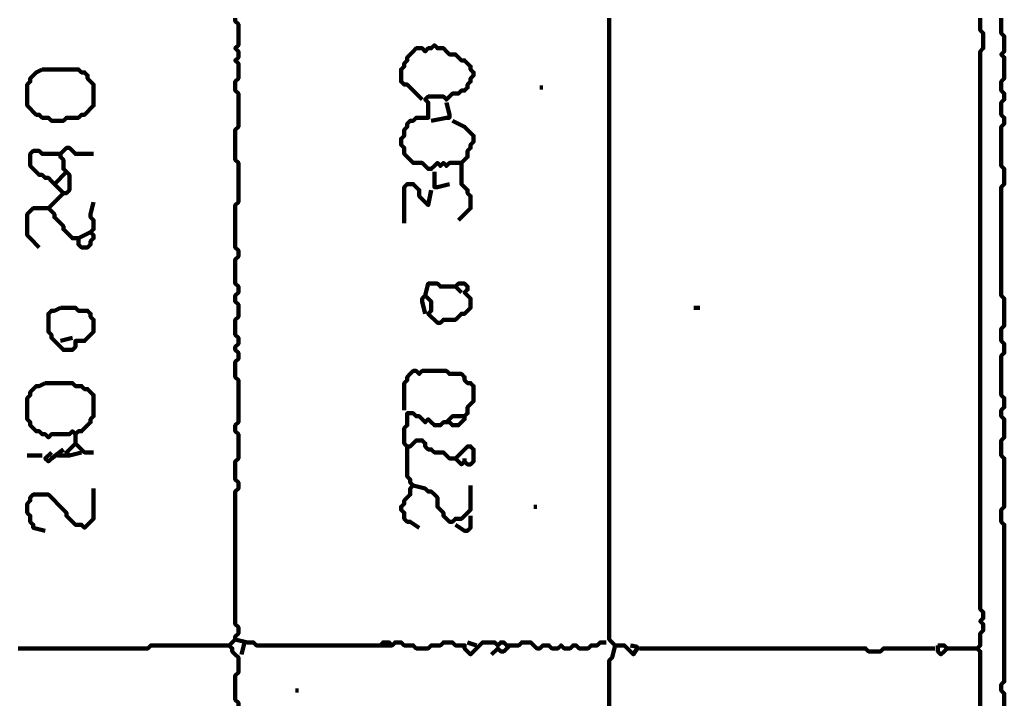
# Model space of a CAD drawing. Header units: metres. Extents: x 3221 to 4131, y 3282 to 4239.
# Tile 56 of 84: x 3334.76 to 3337.78, y 4217.77 to 4219.87. Entities that reach past the tile are written whole.
import ezdxf

# ---------------------------------------------------------------- set-up
doc = ezdxf.new("R2010")
doc.units = ezdxf.units.M
doc.layers.add('P', color=250, linetype='Continuous', lineweight=100)

msp = doc.modelspace()

# ---------------------------------------------------------------- linework, layer by layer
at = {"layer": 'P', "color": 0, "linetype": 'Continuous'}
for points in [[(3335.4308, 4217.7676), (3335.4308, 4217.7768), (3335.4215, 4217.786), (3335.4215, 4217.7953), (3335.4215, 4217.8045), (3335.4215, 4217.8137), (3335.4215, 4217.823), (3335.4215, 4217.8322), (3335.4215, 4217.8414), (3335.4215, 4217.8506), (3335.4215, 4217.8599), (3335.4308, 4217.8691), (3335.4308, 4217.8783), (3335.4308, 4217.8876), (3335.4308, 4217.8968), (3335.4308, 4217.906), (3335.4308, 4217.9153), (3335.4215, 4217.9245), (3335.4123, 4217.9337), (3335.4123, 4217.943), (3335.4031, 4217.9522), (3335.4123, 4217.9614), (3335.4215, 4217.9706), (3335.4215, 4217.9799), (3335.4308, 4217.9891), (3335.4308, 4217.9983), (3335.4308, 4218.0076), (3335.4215, 4218.0168), (3335.4215, 4218.026), (3335.4215, 4218.0353), (3335.4215, 4218.0445), (3335.4215, 4218.0537), (3335.4215, 4218.063), (3335.4215, 4218.0722), (3335.4215, 4218.0814), (3335.4215, 4218.0906), (3335.4215, 4218.0999), (3335.4215, 4218.1091), (3335.4215, 4218.1183), (3335.4215, 4218.1276), (3335.4215, 4218.1368), (3335.4215, 4218.146), (3335.4215, 4218.1553), (3335.4215, 4218.1645), (3335.4215, 4218.1737), (3335.4215, 4218.183), (3335.4215, 4218.1922), (3335.4215, 4218.2014), (3335.4215, 4218.2106), (3335.4215, 4218.2199), (3335.4215, 4218.2291), (3335.4215, 4218.2383), (3335.4215, 4218.2476), (3335.4215, 4218.2568), (3335.4215, 4218.266), (3335.4215, 4218.2753), (3335.4215, 4218.2845), (3335.4215, 4218.2937), (3335.4215, 4218.303), (3335.4215, 4218.3122), (3335.4215, 4218.3214), (3335.4215, 4218.3306), (3335.4215, 4218.3399), (3335.4215, 4218.3491), (3335.4215, 4218.3583), (3335.4215, 4218.3676), (3335.4215, 4218.3768), (3335.4215, 4218.386), (3335.4215, 4218.3953), (3335.4215, 4218.4045), (3335.4215, 4218.4137), (3335.4215, 4218.423), (3335.4308, 4218.4322), (3335.4308, 4218.4414), (3335.4308, 4218.4506), (3335.4215, 4218.4599), (3335.4215, 4218.4691), (3335.4215, 4218.4783), (3335.4215, 4218.4876), (3335.4215, 4218.4968), (3335.4215, 4218.506), (3335.4215, 4218.5153), (3335.4308, 4218.5245), (3335.4308, 4218.5337), (3335.4308, 4218.543), (3335.4308, 4218.5522), (3335.4308, 4218.5614), (3335.4308, 4218.5706), (3335.4308, 4218.5799), (3335.4308, 4218.5891), (3335.4308, 4218.5983), (3335.4215, 4218.6076), (3335.4215, 4218.6168), (3335.4215, 4218.626), (3335.4308, 4218.6353), (3335.4308, 4218.6445), (3335.4308, 4218.6537), (3335.4308, 4218.663), (3335.4308, 4218.6722), (3335.4308, 4218.6814), (3335.4308, 4218.6906), (3335.4308, 4218.6999), (3335.4308, 4218.7091), (3335.4308, 4218.7183), (3335.4308, 4218.7276), (3335.4308, 4218.7368), (3335.4308, 4218.746), (3335.4308, 4218.7553), (3335.4308, 4218.7645), (3335.4215, 4218.7737), (3335.4215, 4218.783), (3335.4215, 4218.7922), (3335.4215, 4218.8014), (3335.4215, 4218.8106), (3335.4215, 4218.8199), (3335.4308, 4218.8291), (3335.4308, 4218.8383), (3335.4308, 4218.8476), (3335.4215, 4218.8568), (3335.4215, 4218.866), (3335.4308, 4218.8753), (3335.4308, 4218.8845), (3335.4308, 4218.8937), (3335.4215, 4218.903), (3335.4215, 4218.9122), (3335.4215, 4218.9214), (3335.4215, 4218.9306), (3335.4215, 4218.9399), (3335.4215, 4218.9491), (3335.4308, 4218.9583), (3335.4308, 4218.9676), (3335.4308, 4218.9768), (3335.4308, 4218.986), (3335.4308, 4218.9953), (3335.4215, 4219.0045), (3335.4215, 4219.0137), (3335.4215, 4219.023), (3335.4308, 4219.0322), (3335.4308, 4219.0414), (3335.4308, 4219.0506), (3335.4215, 4219.0599), (3335.4215, 4219.0691), (3335.4215, 4219.0783), (3335.4215, 4219.0876), (3335.4215, 4219.0968), (3335.4215, 4219.106), (3335.4215, 4219.1153), (3335.4215, 4219.1245), (3335.4215, 4219.1337), (3335.4308, 4219.143), (3335.4308, 4219.1522), (3335.4308, 4219.1614), (3335.4215, 4219.1706), (3335.4215, 4219.1799), (3335.4215, 4219.1891), (3335.4215, 4219.1983), (3335.4215, 4219.2076), (3335.4215, 4219.2168), (3335.4215, 4219.226), (3335.4215, 4219.2353), (3335.4215, 4219.2445), (3335.4215, 4219.2537), (3335.4215, 4219.263), (3335.4215, 4219.2722), (3335.4215, 4219.2814), (3335.4215, 4219.2906), (3335.4215, 4219.2999), (3335.4308, 4219.3091), (3335.4308, 4219.3183), (3335.4308, 4219.3276), (3335.4308, 4219.3368), (3335.4308, 4219.346), (3335.4308, 4219.3553), (3335.4308, 4219.3645), (3335.4308, 4219.3737), (3335.4308, 4219.383), (3335.4308, 4219.3922), (3335.4308, 4219.4014), (3335.4308, 4219.4106), (3335.4308, 4219.4199), (3335.4308, 4219.4291), (3335.4215, 4219.4383), (3335.4215, 4219.4476), (3335.4215, 4219.4568), (3335.4215, 4219.466), (3335.4215, 4219.4753), (3335.4215, 4219.4845), (3335.4215, 4219.4937), (3335.4215, 4219.503), (3335.4215, 4219.5122), (3335.4215, 4219.5214), (3335.4215, 4219.5306), (3335.4308, 4219.5399), (3335.4308, 4219.5491), (3335.4308, 4219.5583), (3335.4308, 4219.5676), (3335.4308, 4219.5768), (3335.4308, 4219.586), (3335.4308, 4219.5953), (3335.4308, 4219.6045), (3335.4308, 4219.6137), (3335.4308, 4219.623), (3335.4308, 4219.6322), (3335.4308, 4219.6414), (3335.4215, 4219.6506), (3335.4215, 4219.6599), (3335.4215, 4219.6691), (3335.4215, 4219.6783), (3335.4308, 4219.6876), (3335.4308, 4219.6968), (3335.4308, 4219.706), (3335.4308, 4219.7153), (3335.4308, 4219.7245), (3335.4308, 4219.7337), (3335.4215, 4219.743), (3335.4308, 4219.7522), (3335.4308, 4219.7614), (3335.4308, 4219.7706), (3335.4215, 4219.7799), (3335.4308, 4219.7891), (3335.4308, 4219.7983), (3335.4308, 4219.8076), (3335.4308, 4219.8168), (3335.4308, 4219.826), (3335.4308, 4219.8353), (3335.4308, 4219.8445), (3335.4308, 4219.8537), (3335.4215, 4219.863), (3335.4215, 4219.8722)], [(3336.5661, 4219.8722), (3336.5661, 4219.863), (3336.5661, 4219.8537), (3336.5661, 4219.8445), (3336.5661, 4219.8353), (3336.5661, 4219.826), (3336.5661, 4219.8168), (3336.5661, 4219.8076), (3336.5661, 4219.7983), (3336.5661, 4219.7891), (3336.5661, 4219.7799), (3336.5661, 4219.7706), (3336.5661, 4219.7614), (3336.5661, 4219.7522), (3336.5661, 4219.743), (3336.5661, 4219.7337), (3336.5661, 4219.7245), (3336.5661, 4219.7153), (3336.5661, 4219.706), (3336.5661, 4219.6968), (3336.5661, 4219.6876), (3336.5661, 4219.6783), (3336.5661, 4219.6691), (3336.5661, 4219.6599), (3336.5661, 4219.6506), (3336.5661, 4219.6414), (3336.5661, 4219.6322), (3336.5661, 4219.623), (3336.5661, 4219.6137), (3336.5661, 4219.6045), (3336.5661, 4219.5953), (3336.5661, 4219.586), (3336.5661, 4219.5768), (3336.5661, 4219.5676), (3336.5661, 4219.5583), (3336.5661, 4219.5491), (3336.5661, 4219.5399), (3336.5661, 4219.5306), (3336.5661, 4219.5214), (3336.5661, 4219.5122), (3336.5661, 4219.503), (3336.5661, 4219.4937), (3336.5661, 4219.4845), (3336.5661, 4219.4753), (3336.5661, 4219.466), (3336.5661, 4219.4568), (3336.5661, 4219.4476), (3336.5661, 4219.4383), (3336.5661, 4219.4291), (3336.5661, 4219.4199), (3336.5661, 4219.4106), (3336.5661, 4219.4014), (3336.5661, 4219.3922), (3336.5661, 4219.383), (3336.5661, 4219.3737), (3336.5661, 4219.3645), (3336.5661, 4219.3553), (3336.5661, 4219.346), (3336.5661, 4219.3368), (3336.5661, 4219.3276), (3336.5661, 4219.3183), (3336.5661, 4219.3091), (3336.5661, 4219.2999), (3336.5661, 4219.2906), (3336.5661, 4219.2814), (3336.5661, 4219.2722), (3336.5661, 4219.263), (3336.5661, 4219.2537), (3336.5661, 4219.2445), (3336.5661, 4219.2353), (3336.5661, 4219.226), (3336.5661, 4219.2168), (3336.5661, 4219.2076), (3336.5661, 4219.1983), (3336.5661, 4219.1891), (3336.5661, 4219.1799), (3336.5661, 4219.1706), (3336.5661, 4219.1614), (3336.5661, 4219.1522), (3336.5661, 4219.143), (3336.5661, 4219.1337), (3336.5661, 4219.1245), (3336.5661, 4219.1153), (3336.5661, 4219.106), (3336.5661, 4219.0968), (3336.5661, 4219.0876), (3336.5661, 4219.0783), (3336.5661, 4219.0691), (3336.5661, 4219.0599), (3336.5661, 4219.0506), (3336.5661, 4219.0414), (3336.5661, 4219.0322), (3336.5661, 4219.023), (3336.5661, 4219.0137), (3336.5661, 4219.0045), (3336.5661, 4218.9953), (3336.5661, 4218.986), (3336.5661, 4218.9768), (3336.5661, 4218.9676), (3336.5661, 4218.9583), (3336.5661, 4218.9491), (3336.5661, 4218.9399), (3336.5661, 4218.9306), (3336.5661, 4218.9214), (3336.5661, 4218.9122), (3336.5661, 4218.903), (3336.5661, 4218.8937), (3336.5661, 4218.8845), (3336.5661, 4218.8753), (3336.5661, 4218.866), (3336.5661, 4218.8568), (3336.5661, 4218.8476), (3336.5661, 4218.8383), (3336.5661, 4218.8291), (3336.5661, 4218.8199), (3336.5661, 4218.8106), (3336.5661, 4218.8014), (3336.5661, 4218.7922), (3336.5661, 4218.783), (3336.5661, 4218.7737), (3336.5661, 4218.7645), (3336.5661, 4218.7553), (3336.5661, 4218.746), (3336.5661, 4218.7368), (3336.5661, 4218.7276), (3336.5661, 4218.7183), (3336.5661, 4218.7091), (3336.5661, 4218.6999), (3336.5661, 4218.6906), (3336.5661, 4218.6814), (3336.5661, 4218.6722), (3336.5661, 4218.663), (3336.5661, 4218.6537), (3336.5661, 4218.6445), (3336.5661, 4218.6353), (3336.5661, 4218.626), (3336.5661, 4218.6168), (3336.5661, 4218.6076), (3336.5661, 4218.5983), (3336.5661, 4218.5891), (3336.5661, 4218.5799), (3336.5661, 4218.5706), (3336.5661, 4218.5614), (3336.5661, 4218.5522), (3336.5661, 4218.543), (3336.5661, 4218.5337), (3336.5661, 4218.5245), (3336.5661, 4218.5153), (3336.5661, 4218.506), (3336.5661, 4218.4968), (3336.5661, 4218.4876), (3336.5661, 4218.4783), (3336.5661, 4218.4691), (3336.5661, 4218.4599), (3336.5661, 4218.4506), (3336.5661, 4218.4414), (3336.5661, 4218.4322), (3336.5661, 4218.423), (3336.5661, 4218.4137), (3336.5661, 4218.4045), (3336.5661, 4218.3953), (3336.5661, 4218.386), (3336.5661, 4218.3768), (3336.5661, 4218.3676), (3336.5661, 4218.3583), (3336.5661, 4218.3491), (3336.5661, 4218.3399), (3336.5661, 4218.3306), (3336.5661, 4218.3214), (3336.5661, 4218.3122), (3336.5661, 4218.303), (3336.5661, 4218.2937), (3336.5661, 4218.2845), (3336.5661, 4218.2753), (3336.5661, 4218.266), (3336.5661, 4218.2568), (3336.5661, 4218.2476), (3336.5661, 4218.2383), (3336.5661, 4218.2291), (3336.5661, 4218.2199), (3336.5661, 4218.2106), (3336.5661, 4218.2014), (3336.5661, 4218.1922), (3336.5661, 4218.183), (3336.5661, 4218.1737), (3336.5661, 4218.1645), (3336.5661, 4218.1553), (3336.5661, 4218.146), (3336.5661, 4218.1368), (3336.5661, 4218.1276), (3336.5661, 4218.1183), (3336.5661, 4218.1091), (3336.5661, 4218.0999), (3336.5661, 4218.0906), (3336.5661, 4218.0814), (3336.5661, 4218.0722), (3336.5661, 4218.063), (3336.5661, 4218.0537), (3336.5661, 4218.0445), (3336.5661, 4218.0353), (3336.5661, 4218.026), (3336.5661, 4218.0168), (3336.5661, 4218.0076), (3336.5661, 4217.9983), (3336.5661, 4217.9891), (3336.5661, 4217.9799), (3336.5661, 4217.9706), (3336.5754, 4217.9614), (3336.5846, 4217.9522), (3336.5938, 4217.9522), (3336.6031, 4217.9522), (3336.6123, 4217.9522), (3336.6215, 4217.943), (3336.6308, 4217.9337), (3336.64, 4217.9245), (3336.6431, 4217.9291), (3336.6446, 4217.9322), (3336.6492, 4217.9383), (3336.6523, 4217.9414), (3336.6523, 4217.9445), (3336.6508, 4217.9476), (3336.6477, 4217.9491), (3336.6446, 4217.9491), (3336.64, 4217.9506), (3336.6354, 4217.9506), (3336.6308, 4217.9522)], [(3337.7015, 4219.8722), (3337.7015, 4219.863), (3337.7015, 4219.8537), (3337.7015, 4219.8445), (3337.7015, 4219.8353), (3337.7108, 4219.826), (3337.7108, 4219.8168), (3337.7108, 4219.8076), (3337.7108, 4219.7983), (3337.7108, 4219.7891), (3337.7108, 4219.7799), (3337.7015, 4219.7706), (3337.7015, 4219.7614), (3337.7015, 4219.7522), (3337.7015, 4219.743), (3337.7015, 4219.7337), (3337.7015, 4219.7245), (3337.7015, 4219.7153), (3337.7015, 4219.706), (3337.7015, 4219.6968), (3337.7015, 4219.6876), (3337.7015, 4219.6783), (3337.7015, 4219.6691), (3337.7015, 4219.6599), (3337.7015, 4219.6506), (3337.7015, 4219.6414), (3337.7015, 4219.6322), (3337.7015, 4219.623), (3337.7015, 4219.6137), (3337.7015, 4219.6045), (3337.7015, 4219.5953), (3337.7015, 4219.586), (3337.7015, 4219.5768), (3337.7015, 4219.5676), (3337.7015, 4219.5583), (3337.7015, 4219.5491), (3337.7015, 4219.5399), (3337.7015, 4219.5306), (3337.7015, 4219.5214), (3337.7015, 4219.5122), (3337.7015, 4219.503), (3337.7015, 4219.4937), (3337.7015, 4219.4845), (3337.7015, 4219.4753), (3337.7015, 4219.466), (3337.7015, 4219.4568), (3337.7015, 4219.4476), (3337.7015, 4219.4383), (3337.7015, 4219.4291), (3337.7015, 4219.4199), (3337.7015, 4219.4106), (3337.7015, 4219.4014), (3337.7015, 4219.3922), (3337.7015, 4219.383), (3337.7015, 4219.3737), (3337.7015, 4219.3645), (3337.7015, 4219.3553), (3337.7015, 4219.346), (3337.7015, 4219.3368), (3337.7015, 4219.3276), (3337.7015, 4219.3183), (3337.7015, 4219.3091), (3337.7015, 4219.2999), (3337.7015, 4219.2906), (3337.7015, 4219.2814), (3337.7015, 4219.2722), (3337.7015, 4219.263), (3337.7015, 4219.2537), (3337.7015, 4219.2445), (3337.7015, 4219.2353), (3337.7015, 4219.226), (3337.7015, 4219.2168), (3337.7015, 4219.2076), (3337.7015, 4219.1983), (3337.7015, 4219.1891), (3337.7015, 4219.1799), (3337.7015, 4219.1706), (3337.7015, 4219.1614), (3337.7015, 4219.1522), (3337.7015, 4219.143), (3337.7015, 4219.1337), (3337.7015, 4219.1245), (3337.7015, 4219.1153), (3337.7015, 4219.106), (3337.7015, 4219.0968), (3337.7015, 4219.0876), (3337.7015, 4219.0783), (3337.7015, 4219.0691), (3337.7015, 4219.0599), (3337.7015, 4219.0506), (3337.7015, 4219.0414), (3337.7015, 4219.0322), (3337.7015, 4219.023), (3337.7015, 4219.0137), (3337.7015, 4219.0045), (3337.7015, 4218.9953), (3337.7015, 4218.986), (3337.7015, 4218.9768), (3337.7015, 4218.9676), (3337.7015, 4218.9583), (3337.7015, 4218.9491), (3337.7015, 4218.9399), (3337.7015, 4218.9306), (3337.7015, 4218.9214), (3337.7015, 4218.9122), (3337.7015, 4218.903), (3337.7015, 4218.8937), (3337.7015, 4218.8845), (3337.7015, 4218.8753), (3337.7015, 4218.866), (3337.7015, 4218.8568), (3337.7015, 4218.8476), (3337.7015, 4218.8383), (3337.7015, 4218.8291), (3337.7015, 4218.8199), (3337.7015, 4218.8106), (3337.7015, 4218.8014), (3337.7015, 4218.7922), (3337.7015, 4218.783), (3337.7015, 4218.7737), (3337.7015, 4218.7645), (3337.7015, 4218.7553), (3337.7015, 4218.746), (3337.7015, 4218.7368), (3337.7015, 4218.7276), (3337.7015, 4218.7183), (3337.7015, 4218.7091), (3337.7015, 4218.6999), (3337.7015, 4218.6906), (3337.7015, 4218.6814), (3337.7015, 4218.6722), (3337.7015, 4218.663), (3337.7015, 4218.6537), (3337.7015, 4218.6445), (3337.7015, 4218.6353), (3337.7015, 4218.626), (3337.7015, 4218.6168), (3337.7015, 4218.6076), (3337.7015, 4218.5983), (3337.7015, 4218.5891), (3337.7015, 4218.5799), (3337.7015, 4218.5706), (3337.7015, 4218.5614), (3337.7015, 4218.5522), (3337.7015, 4218.543), (3337.7015, 4218.5337), (3337.7015, 4218.5245), (3337.7015, 4218.5153), (3337.7015, 4218.506), (3337.7015, 4218.4968), (3337.7015, 4218.4876), (3337.7015, 4218.4783), (3337.7015, 4218.4691), (3337.7015, 4218.4599), (3337.7015, 4218.4506), (3337.7015, 4218.4414), (3337.7015, 4218.4322), (3337.7015, 4218.423), (3337.7015, 4218.4137), (3337.7015, 4218.4045), (3337.7015, 4218.3953), (3337.7015, 4218.386), (3337.7015, 4218.3768), (3337.7015, 4218.3676), (3337.7015, 4218.3583), (3337.7015, 4218.3491), (3337.7015, 4218.3399), (3337.7015, 4218.3306), (3337.7015, 4218.3214), (3337.7015, 4218.3122), (3337.7015, 4218.303), (3337.7015, 4218.2937), (3337.7015, 4218.2845), (3337.7015, 4218.2753), (3337.7015, 4218.266), (3337.7015, 4218.2568), (3337.7015, 4218.2476), (3337.7015, 4218.2383), (3337.7015, 4218.2291), (3337.7015, 4218.2199), (3337.7015, 4218.2106), (3337.7015, 4218.2014), (3337.7015, 4218.1922), (3337.7015, 4218.183), (3337.7015, 4218.1737), (3337.7015, 4218.1645), (3337.7015, 4218.1553), (3337.7015, 4218.146), (3337.7015, 4218.1368), (3337.7015, 4218.1276), (3337.7015, 4218.1183), (3337.7015, 4218.1091), (3337.7015, 4218.0999), (3337.7015, 4218.0906), (3337.7015, 4218.0814), (3337.7015, 4218.0722), (3337.7015, 4218.063), (3337.7108, 4218.0537), (3337.7108, 4218.0445), (3337.7108, 4218.0353), (3337.7015, 4218.026), (3337.7108, 4218.0168), (3337.7108, 4218.0076), (3337.7108, 4217.9983), (3337.7015, 4217.9891), (3337.7015, 4217.9799), (3337.7015, 4217.9706), (3337.7015, 4217.9614), (3337.7015, 4217.9522), (3337.6923, 4217.943), (3337.7015, 4217.9337), (3337.7015, 4217.9245), (3337.7015, 4217.9153), (3337.7015, 4217.906), (3337.7015, 4217.8968), (3337.7015, 4217.8876), (3337.7015, 4217.8783), (3337.7015, 4217.8691), (3337.7015, 4217.8599), (3337.7015, 4217.8506), (3337.7015, 4217.8414), (3337.7015, 4217.8322), (3337.7015, 4217.823), (3337.7015, 4217.8137), (3337.7015, 4217.8045), (3337.7015, 4217.7953), (3337.7015, 4217.786), (3337.7015, 4217.7768), (3337.7015, 4217.7676)], [(3337.7661, 4219.8722), (3337.7661, 4219.863), (3337.7661, 4219.8537), (3337.7661, 4219.8445), (3337.7661, 4219.8353), (3337.7661, 4219.826), (3337.7754, 4219.8168), (3337.7754, 4219.8076), (3337.7754, 4219.7983), (3337.7754, 4219.7891), (3337.7754, 4219.7799), (3337.7754, 4219.7706), (3337.7661, 4219.7614), (3337.7754, 4219.7522), (3337.7754, 4219.743), (3337.7754, 4219.7337), (3337.7754, 4219.7245), (3337.7754, 4219.7153), (3337.7754, 4219.706), (3337.7754, 4219.6968), (3337.7754, 4219.6876), (3337.7661, 4219.6783), (3337.7661, 4219.6691), (3337.7661, 4219.6599), (3337.7661, 4219.6506), (3337.7754, 4219.6414), (3337.7754, 4219.6322), (3337.7754, 4219.623), (3337.7661, 4219.6137), (3337.7661, 4219.6045), (3337.7661, 4219.5953), (3337.7661, 4219.586), (3337.7661, 4219.5768), (3337.7754, 4219.5676), (3337.7754, 4219.5583), (3337.7754, 4219.5491), (3337.7661, 4219.5399), (3337.7661, 4219.5306), (3337.7661, 4219.5214), (3337.7661, 4219.5122), (3337.7661, 4219.503), (3337.7661, 4219.4937), (3337.7661, 4219.4845), (3337.7661, 4219.4753), (3337.7661, 4219.466), (3337.7661, 4219.4568), (3337.7661, 4219.4476), (3337.7661, 4219.4383), (3337.7661, 4219.4291), (3337.7661, 4219.4199), (3337.7754, 4219.4106), (3337.7754, 4219.4014), (3337.7754, 4219.3922), (3337.7754, 4219.383), (3337.7754, 4219.3737), (3337.7754, 4219.3645), (3337.7661, 4219.3553), (3337.7661, 4219.346), (3337.7661, 4219.3368), (3337.7661, 4219.3276), (3337.7661, 4219.3183), (3337.7661, 4219.3091), (3337.7661, 4219.2999), (3337.7661, 4219.2906), (3337.7661, 4219.2814), (3337.7661, 4219.2722), (3337.7661, 4219.263), (3337.7661, 4219.2537), (3337.7661, 4219.2445), (3337.7661, 4219.2353), (3337.7661, 4219.226), (3337.7661, 4219.2168), (3337.7661, 4219.2076), (3337.7661, 4219.1983), (3337.7661, 4219.1891), (3337.7661, 4219.1799), (3337.7661, 4219.1706), (3337.7661, 4219.1614), (3337.7661, 4219.1522), (3337.7661, 4219.143), (3337.7661, 4219.1337), (3337.7661, 4219.1245), (3337.7661, 4219.1153), (3337.7661, 4219.106), (3337.7661, 4219.0968), (3337.7661, 4219.0876), (3337.7661, 4219.0783), (3337.7661, 4219.0691), (3337.7661, 4219.0599), (3337.7661, 4219.0506), (3337.7661, 4219.0414), (3337.7661, 4219.0322), (3337.7661, 4219.023), (3337.7754, 4219.0137), (3337.7754, 4219.0045), (3337.7754, 4218.9953), (3337.7754, 4218.986), (3337.7754, 4218.9768), (3337.7754, 4218.9676), (3337.7754, 4218.9583), (3337.7754, 4218.9491), (3337.7754, 4218.9399), (3337.7754, 4218.9306), (3337.7661, 4218.9214), (3337.7661, 4218.9122), (3337.7661, 4218.903), (3337.7661, 4218.8937), (3337.7661, 4218.8845), (3337.7754, 4218.8753), (3337.7754, 4218.866), (3337.7754, 4218.8568), (3337.7754, 4218.8476), (3337.7661, 4218.8383), (3337.7661, 4218.8291), (3337.7661, 4218.8199), (3337.7661, 4218.8106), (3337.7661, 4218.8014), (3337.7661, 4218.7922), (3337.7661, 4218.783), (3337.7661, 4218.7737), (3337.7661, 4218.7645), (3337.7661, 4218.7553), (3337.7661, 4218.746), (3337.7661, 4218.7368), (3337.7661, 4218.7276), (3337.7661, 4218.7183), (3337.7754, 4218.7091), (3337.7754, 4218.6999), (3337.7754, 4218.6906), (3337.7754, 4218.6814), (3337.7661, 4218.6722), (3337.7661, 4218.663), (3337.7661, 4218.6537), (3337.7754, 4218.6445), (3337.7754, 4218.6353), (3337.7754, 4218.626), (3337.7754, 4218.6168), (3337.7754, 4218.6076), (3337.7754, 4218.5983), (3337.7754, 4218.5891), (3337.7661, 4218.5799), (3337.7661, 4218.5706), (3337.7661, 4218.5614), (3337.7661, 4218.5522), (3337.7661, 4218.543), (3337.7661, 4218.5337), (3337.7754, 4218.5245), (3337.7754, 4218.5153), (3337.7754, 4218.506), (3337.7754, 4218.4968), (3337.7754, 4218.4876), (3337.7754, 4218.4783), (3337.7754, 4218.4691), (3337.7754, 4218.4599), (3337.7754, 4218.4506), (3337.7754, 4218.4414), (3337.7754, 4218.4322), (3337.7754, 4218.423), (3337.7754, 4218.4137), (3337.7754, 4218.4045), (3337.7754, 4218.3953), (3337.7754, 4218.386), (3337.7754, 4218.3768), (3337.7661, 4218.3676), (3337.7661, 4218.3583), (3337.7661, 4218.3491), (3337.7661, 4218.3399), (3337.7661, 4218.3306), (3337.7754, 4218.3214), (3337.7754, 4218.3122), (3337.7754, 4218.303), (3337.7754, 4218.2937), (3337.7754, 4218.2845), (3337.7754, 4218.2753), (3337.7754, 4218.266), (3337.7754, 4218.2568), (3337.7754, 4218.2476), (3337.7754, 4218.2383), (3337.7754, 4218.2291), (3337.7754, 4218.2199), (3337.7754, 4218.2106), (3337.7754, 4218.2014), (3337.7754, 4218.1922), (3337.7754, 4218.183), (3337.7754, 4218.1737), (3337.7754, 4218.1645), (3337.7754, 4218.1553), (3337.7754, 4218.146), (3337.7754, 4218.1368), (3337.7754, 4218.1276), (3337.7754, 4218.1183), (3337.7754, 4218.1091), (3337.7754, 4218.0999), (3337.7754, 4218.0906), (3337.7754, 4218.0814), (3337.7754, 4218.0722), (3337.7754, 4218.063), (3337.7754, 4218.0537), (3337.7754, 4218.0445), (3337.7754, 4218.0353), (3337.7754, 4218.026), (3337.7754, 4218.0168), (3337.7754, 4218.0076), (3337.7754, 4217.9983), (3337.7754, 4217.9891), (3337.7754, 4217.9799), (3337.7754, 4217.9706), (3337.7754, 4217.9614), (3337.7754, 4217.9522), (3337.7754, 4217.943), (3337.7754, 4217.9337), (3337.7754, 4217.9245), (3337.7754, 4217.9153), (3337.7754, 4217.906), (3337.7754, 4217.8968), (3337.7754, 4217.8876), (3337.7754, 4217.8783), (3337.7754, 4217.8691), (3337.7754, 4217.8599), (3337.7754, 4217.8506), (3337.7754, 4217.8414), (3337.7661, 4217.8322), (3337.7661, 4217.823), (3337.7661, 4217.8137), (3337.7754, 4217.8045), (3337.7754, 4217.7953), (3337.7754, 4217.786), (3337.7754, 4217.7768), (3337.7754, 4217.7676)], [(3335.9938, 4219.623), (3335.9569, 4219.6599), (3335.9477, 4219.6691), (3335.9385, 4219.6691), (3335.9292, 4219.6783), (3335.9292, 4219.6876), (3335.9292, 4219.6968), (3335.9292, 4219.706), (3335.9292, 4219.7153), (3335.9385, 4219.7245), (3335.9385, 4219.7337), (3335.9477, 4219.743), (3335.9477, 4219.7522), (3335.9569, 4219.7614), (3335.9661, 4219.7706), (3335.9754, 4219.7799), (3335.9846, 4219.7799), (3335.9938, 4219.7799), (3336.0031, 4219.7706), (3336.0123, 4219.7799), (3336.0215, 4219.7799), (3336.0308, 4219.7891), (3336.04, 4219.7799), (3336.0492, 4219.7799), (3336.0585, 4219.7799), (3336.0677, 4219.7706), (3336.0769, 4219.7614), (3336.0861, 4219.7614), (3336.0954, 4219.7614), (3336.1046, 4219.7522), (3336.1138, 4219.743), (3336.1231, 4219.743), (3336.1323, 4219.7337), (3336.1415, 4219.7245), (3336.1415, 4219.7153), (3336.1508, 4219.706), (3336.1508, 4219.6968), (3336.1415, 4219.6876), (3336.1415, 4219.6783), (3336.1323, 4219.6691), (3336.1323, 4219.6599), (3336.1231, 4219.6506), (3336.1138, 4219.6506), (3336.1046, 4219.6414), (3336.0954, 4219.6414), (3336.0861, 4219.6414), (3336.0769, 4219.6322), (3336.0677, 4219.623), (3336.0585, 4219.6322), (3336.0492, 4219.6322), (3336.04, 4219.6322), (3336.0308, 4219.6322), (3336.0215, 4219.6322), (3336.0123, 4219.6322), (3336.0031, 4219.623), (3336.0123, 4219.6137), (3336.0123, 4219.6045), (3336.0123, 4219.5953), (3336.0123, 4219.586), (3336.0123, 4219.5768), (3336.0123, 4219.5676), (3336.0031, 4219.5676), (3335.9938, 4219.5676), (3335.9846, 4219.5676), (3335.9754, 4219.5676), (3335.9661, 4219.5583), (3335.9569, 4219.5583), (3335.9477, 4219.5491), (3335.9477, 4219.5399), (3335.9385, 4219.5306), (3335.9385, 4219.5214), (3335.9385, 4219.5122), (3335.9292, 4219.503), (3335.9292, 4219.4937), (3335.9292, 4219.4845), (3335.9385, 4219.4753), (3335.9385, 4219.466), (3335.9385, 4219.4568), (3335.9477, 4219.4476), (3335.9569, 4219.4383), (3335.9661, 4219.4291), (3335.9754, 4219.4291), (3335.9846, 4219.4291), (3335.9938, 4219.4291), (3336.0031, 4219.4199), (3336.0123, 4219.4106), (3336.0215, 4219.4106), (3336.0308, 4219.4199), (3336.04, 4219.4291), (3336.0492, 4219.4199), (3336.0585, 4219.4291), (3336.0677, 4219.4199), (3336.0769, 4219.4291), (3336.0861, 4219.4291), (3336.0954, 4219.4291), (3336.1046, 4219.4291), (3336.1138, 4219.4291), (3336.1138, 4219.4199), (3336.1138, 4219.4106), (3336.1138, 4219.4014), (3336.1138, 4219.3922), (3336.1138, 4219.383), (3336.1138, 4219.3737), (3336.1138, 4219.3645), (3336.1231, 4219.3553), (3336.1323, 4219.346), (3336.1323, 4219.3368), (3336.1415, 4219.3276), (3336.1415, 4219.3183), (3336.1415, 4219.3091), (3336.1415, 4219.2999), (3336.1415, 4219.2906), (3336.1046, 4219.2537)], [(3334.8308, 4219.7153), (3334.84, 4219.7153), (3334.8492, 4219.7153), (3334.8585, 4219.7153), (3334.8677, 4219.7153), (3334.8769, 4219.7153), (3334.8861, 4219.7153), (3334.8954, 4219.7153), (3334.9046, 4219.7153), (3334.9138, 4219.7153), (3334.9231, 4219.7153), (3334.9323, 4219.7153), (3334.9415, 4219.7153), (3334.9508, 4219.706), (3334.96, 4219.706), (3334.9692, 4219.6968), (3334.9692, 4219.6876), (3334.9785, 4219.6783), (3334.9877, 4219.6691), (3334.9877, 4219.6599), (3334.9877, 4219.6506), (3334.9877, 4219.6414), (3334.9877, 4219.6322), (3334.9877, 4219.623), (3334.9877, 4219.6137), (3334.9877, 4219.6045), (3334.9785, 4219.5953), (3334.9692, 4219.586), (3334.96, 4219.5768), (3334.9508, 4219.5768), (3334.9415, 4219.5676), (3334.9323, 4219.5676), (3334.9231, 4219.5676), (3334.9138, 4219.5676), (3334.9046, 4219.5676), (3334.8954, 4219.5583), (3334.8861, 4219.5583), (3334.8769, 4219.5583), (3334.8677, 4219.5583), (3334.8585, 4219.5583), (3334.8492, 4219.5676), (3334.84, 4219.5676), (3334.8308, 4219.5676), (3334.8215, 4219.5768), (3334.8123, 4219.5768), (3334.8031, 4219.586), (3334.7938, 4219.5953), (3334.7846, 4219.6045), (3334.7846, 4219.6137), (3334.7846, 4219.623), (3334.7846, 4219.6322), (3334.7846, 4219.6414), (3334.7846, 4219.6506), (3334.7846, 4219.6599), (3334.7846, 4219.6691), (3334.7938, 4219.6783), (3334.7938, 4219.6876), (3334.8031, 4219.6968), (3334.8123, 4219.706), (3334.8308, 4219.7153)], [(3336.3538, 4219.6599), (3336.3631, 4219.6599)], [(3336.0677, 4219.6137), (3336.0769, 4219.5768), (3336.0769, 4219.5676), (3336.0677, 4219.5676), (3336.0215, 4219.5583)], [(3336.0861, 4219.5583), (3336.1231, 4219.5399), (3336.1323, 4219.5306), (3336.1415, 4219.5214), (3336.1508, 4219.5122), (3336.1508, 4219.503), (3336.1508, 4219.4937), (3336.1415, 4219.4845), (3336.1415, 4219.4753), (3336.1323, 4219.466), (3336.1323, 4219.4568), (3336.1323, 4219.4476), (3336.1138, 4219.4291)], [(3334.9877, 4219.3091), (3334.9785, 4219.2722), (3334.9785, 4219.263), (3334.9877, 4219.2537), (3334.9877, 4219.2445), (3334.9877, 4219.2353), (3334.9877, 4219.226), (3334.9785, 4219.2168), (3334.9877, 4219.2076), (3334.9877, 4219.1983), (3334.9785, 4219.1891), (3334.9785, 4219.1799), (3334.9692, 4219.1706), (3334.96, 4219.1706), (3334.9508, 4219.1706), (3334.9415, 4219.1799), (3334.9415, 4219.1891), (3334.9415, 4219.1983), (3334.9323, 4219.1983), (3334.9231, 4219.1983), (3334.9138, 4219.2076), (3334.9046, 4219.2168), (3334.8954, 4219.226), (3334.8954, 4219.2353), (3334.8861, 4219.2445), (3334.8769, 4219.2537), (3334.8677, 4219.263), (3334.8677, 4219.2722), (3334.8585, 4219.2814), (3334.8492, 4219.2906), (3334.8585, 4219.2999), (3334.8677, 4219.3091), (3334.8769, 4219.3183), (3334.8861, 4219.3276), (3334.8954, 4219.3368), (3334.9046, 4219.3368), (3334.9138, 4219.346), (3334.9138, 4219.3553), (3334.9138, 4219.3645), (3334.9138, 4219.3737), (3334.9138, 4219.383), (3334.9138, 4219.3922), (3334.9046, 4219.4014), (3334.8954, 4219.4106), (3334.8954, 4219.4199), (3334.8954, 4219.4291), (3334.8954, 4219.4383), (3334.8861, 4219.4476), (3334.8861, 4219.4568), (3334.8954, 4219.466), (3334.9046, 4219.4753), (3334.9138, 4219.4753), (3334.9231, 4219.466), (3334.9323, 4219.4568), (3334.9415, 4219.4568), (3334.9508, 4219.4568), (3334.9877, 4219.4568)], [(3334.8954, 4219.3368), (3334.8585, 4219.3737), (3334.8492, 4219.383), (3334.84, 4219.383), (3334.8308, 4219.3922), (3334.8215, 4219.3922), (3334.8123, 4219.4014), (3334.8031, 4219.4106), (3334.7938, 4219.4199), (3334.7938, 4219.4291), (3334.7938, 4219.4383), (3334.7938, 4219.4476), (3334.7938, 4219.4568), (3334.8031, 4219.466), (3334.8123, 4219.466), (3334.8215, 4219.466), (3334.8308, 4219.4568), (3334.84, 4219.4568), (3334.8492, 4219.4568), (3334.8585, 4219.4568), (3334.8861, 4219.4568)], [(3334.9046, 4219.4014), (3334.8677, 4219.3645)], [(3336.0308, 4219.4014), (3336.0308, 4219.3645), (3336.0308, 4219.3553), (3336.04, 4219.3553), (3336.0769, 4219.3645)], [(3335.9385, 4219.2445), (3335.9385, 4219.2814), (3335.9385, 4219.2906), (3335.9385, 4219.2999), (3335.9385, 4219.3091), (3335.9385, 4219.3183), (3335.9385, 4219.3276), (3335.9385, 4219.3368), (3335.9385, 4219.346), (3335.9385, 4219.3553), (3335.9477, 4219.3645), (3335.9569, 4219.3645), (3335.9661, 4219.3645), (3335.9754, 4219.3553), (3335.9846, 4219.346), (3335.9846, 4219.3368), (3335.9846, 4219.3276), (3335.9938, 4219.3183), (3336.0031, 4219.3091), (3336.0123, 4219.2999), (3336.0215, 4219.346)], [(3334.8215, 4219.1706), (3334.7938, 4219.1983), (3334.7846, 4219.2076), (3334.7846, 4219.2168), (3334.7846, 4219.226), (3334.7846, 4219.2353), (3334.7846, 4219.2445), (3334.7846, 4219.2537), (3334.7846, 4219.263), (3334.7846, 4219.2722), (3334.7938, 4219.2814), (3334.8031, 4219.2906), (3334.8492, 4219.2906)], [(3334.9415, 4219.1983), (3334.9785, 4219.2168)], [(3336.0031, 4219.023), (3336.0123, 4219.0599), (3336.0215, 4219.0599), (3336.0308, 4219.0599), (3336.04, 4219.0599), (3336.0492, 4219.0506), (3336.0585, 4219.0506), (3336.0677, 4219.0506), (3336.0769, 4219.0506), (3336.0861, 4219.0506), (3336.0954, 4219.0506), (3336.1046, 4219.0599), (3336.1138, 4219.0599), (3336.1231, 4219.0599), (3336.1323, 4219.0506), (3336.1323, 4219.0414), (3336.1231, 4219.0322), (3336.1323, 4219.023), (3336.1415, 4219.0137), (3336.1415, 4219.0045), (3336.1415, 4218.9953), (3336.1415, 4218.986), (3336.1323, 4218.9768), (3336.1231, 4218.9676), (3336.1138, 4218.9676), (3336.1046, 4218.9583), (3336.0954, 4218.9491), (3336.0861, 4218.9491), (3336.0769, 4218.9491), (3336.0677, 4218.9491), (3336.0585, 4218.9491), (3336.0492, 4218.9399), (3336.04, 4218.9399), (3336.0308, 4218.9491), (3336.0215, 4218.9583), (3336.0123, 4218.9676), (3336.0215, 4218.9768), (3336.0215, 4218.986), (3336.0215, 4218.9953), (3336.0215, 4219.0045), (3336.0123, 4219.0137), (3336.0031, 4219.023), (3335.9938, 4219.0137), (3335.9938, 4219.0045), (3336.0031, 4218.9676)], [(3336.0954, 4219.0506), (3336.1138, 4219.0322)], [(3334.8861, 4218.986), (3334.8954, 4218.986), (3334.9046, 4218.986), (3334.9138, 4218.986), (3334.9231, 4218.986), (3334.9323, 4218.986), (3334.9415, 4218.9768), (3334.9508, 4218.9768), (3334.96, 4218.9768), (3334.9692, 4218.9768), (3334.9785, 4218.9676), (3334.9785, 4218.9583), (3334.9877, 4218.9491), (3334.9877, 4218.9399), (3334.9877, 4218.9306), (3334.9877, 4218.9214), (3334.9877, 4218.9122), (3334.9785, 4218.903), (3334.9692, 4218.8937), (3334.96, 4218.8845), (3334.9508, 4218.8845), (3334.9415, 4218.8845), (3334.9323, 4218.8845), (3334.9323, 4218.8753), (3334.9323, 4218.866), (3334.9231, 4218.8568), (3334.9138, 4218.8568), (3334.9046, 4218.8568), (3334.8954, 4218.8568), (3334.8861, 4218.866), (3334.8769, 4218.8753), (3334.8677, 4218.8845), (3334.8585, 4218.8937), (3334.8585, 4218.903), (3334.8492, 4218.9122), (3334.8492, 4218.9214), (3334.8492, 4218.9306), (3334.8492, 4218.9399), (3334.8492, 4218.9491), (3334.8492, 4218.9583), (3334.8492, 4218.9676), (3334.8585, 4218.9768), (3334.8677, 4218.9768), (3334.8861, 4218.986)], [(3336.8246, 4218.986), (3336.8431, 4218.986)], [(3334.8861, 4218.8845), (3334.9231, 4218.8937)], [(3335.9385, 4218.6722), (3335.9385, 4218.7091), (3335.9385, 4218.7183), (3335.9385, 4218.7276), (3335.9385, 4218.7368), (3335.9385, 4218.746), (3335.9385, 4218.7553), (3335.9477, 4218.7645), (3335.9477, 4218.7737), (3335.9569, 4218.783), (3335.9661, 4218.7922), (3335.9754, 4218.7922), (3335.9846, 4218.783), (3335.9938, 4218.7922), (3336.0031, 4218.7922), (3336.0123, 4218.7922), (3336.0215, 4218.7922), (3336.0308, 4218.7922), (3336.04, 4218.7922), (3336.0492, 4218.7922), (3336.0585, 4218.7922), (3336.0677, 4218.7922), (3336.0769, 4218.783), (3336.0861, 4218.783), (3336.0954, 4218.783), (3336.1046, 4218.783), (3336.1138, 4218.783), (3336.1231, 4218.7737), (3336.1231, 4218.7645), (3336.1323, 4218.7553), (3336.1415, 4218.7553), (3336.1508, 4218.746), (3336.1508, 4218.7368), (3336.1508, 4218.7276), (3336.1508, 4218.7183), (3336.1508, 4218.7091), (3336.1508, 4218.6999), (3336.1415, 4218.6906), (3336.1323, 4218.6814), (3336.1323, 4218.6722), (3336.1323, 4218.663), (3336.1231, 4218.6537), (3336.1231, 4218.6445), (3336.1138, 4218.6353), (3336.1046, 4218.626), (3336.0954, 4218.626), (3336.0861, 4218.626), (3336.0769, 4218.6353), (3336.0677, 4218.6353), (3336.0585, 4218.6353), (3336.0492, 4218.626), (3336.04, 4218.626), (3336.0308, 4218.626), (3336.0215, 4218.6353), (3336.0123, 4218.6445), (3336.0031, 4218.6353), (3335.9938, 4218.6445), (3335.9846, 4218.6537), (3335.9754, 4218.6537), (3335.9661, 4218.663), (3335.9569, 4218.663), (3335.9477, 4218.663), (3335.9477, 4218.6537), (3335.9477, 4218.6445), (3335.9477, 4218.6353), (3335.9477, 4218.626), (3335.9385, 4218.6168), (3335.9385, 4218.6076), (3335.9385, 4218.5983), (3335.9385, 4218.5891), (3335.9385, 4218.5799), (3335.9385, 4218.5706), (3335.9477, 4218.5614), (3335.9569, 4218.5614), (3335.9661, 4218.5706), (3335.9754, 4218.5799), (3335.9846, 4218.5799), (3335.9938, 4218.5799), (3336.0031, 4218.5706), (3336.0031, 4218.5614), (3336.0123, 4218.5522), (3336.0215, 4218.5522), (3336.0308, 4218.543), (3336.04, 4218.543), (3336.0492, 4218.543), (3336.0585, 4218.543), (3336.0677, 4218.5337), (3336.0769, 4218.5245), (3336.0861, 4218.5245), (3336.0954, 4218.5245), (3336.1046, 4218.5337), (3336.1138, 4218.543), (3336.1231, 4218.5522), (3336.1323, 4218.5614), (3336.1415, 4218.5614), (3336.1508, 4218.5522), (3336.1508, 4218.543), (3336.1508, 4218.5337), (3336.1508, 4218.5245), (3336.1508, 4218.5153), (3336.1415, 4218.506), (3336.1323, 4218.506), (3336.1231, 4218.5153), (3336.1138, 4218.506), (3336.0954, 4218.5245)], [(3334.84, 4218.7553), (3334.8492, 4218.7553), (3334.8585, 4218.7553), (3334.8677, 4218.7553), (3334.8769, 4218.7553), (3334.8861, 4218.7553), (3334.8954, 4218.7553), (3334.9046, 4218.7553), (3334.9138, 4218.7553), (3334.9231, 4218.7553), (3334.9323, 4218.746), (3334.9415, 4218.746), (3334.9508, 4218.746), (3334.96, 4218.7368), (3334.9692, 4218.7368), (3334.9785, 4218.7276), (3334.9877, 4218.7183), (3334.9877, 4218.7091), (3334.9877, 4218.6999), (3334.9877, 4218.6906), (3334.9877, 4218.6814), (3334.9877, 4218.6722), (3334.9877, 4218.663), (3334.9877, 4218.6537), (3334.9785, 4218.6445), (3334.9785, 4218.6353), (3334.9692, 4218.626), (3334.96, 4218.6168), (3334.9508, 4218.6076), (3334.9415, 4218.6076), (3334.9323, 4218.5983), (3334.9231, 4218.6076), (3334.9138, 4218.5983), (3334.9046, 4218.5983), (3334.8954, 4218.5983), (3334.8861, 4218.5983), (3334.8769, 4218.5983), (3334.8677, 4218.5983), (3334.8585, 4218.5983), (3334.8492, 4218.5891), (3334.84, 4218.5983), (3334.8308, 4218.5983), (3334.8215, 4218.6076), (3334.8123, 4218.6076), (3334.8031, 4218.6168), (3334.7938, 4218.626), (3334.7938, 4218.6353), (3334.7846, 4218.6445), (3334.7846, 4218.6537), (3334.7846, 4218.663), (3334.7846, 4218.6722), (3334.7846, 4218.6814), (3334.7846, 4218.6906), (3334.7846, 4218.6999), (3334.7846, 4218.7091), (3334.7938, 4218.7183), (3334.7938, 4218.7276), (3334.8031, 4218.7368), (3334.8123, 4218.746), (3334.8215, 4218.746), (3334.84, 4218.7553)], [(3336.0677, 4218.6353), (3336.0861, 4218.6537), (3336.0954, 4218.6537), (3336.1046, 4218.6537), (3336.1231, 4218.6537)], [(3334.9323, 4218.5983), (3334.9323, 4218.5706), (3334.9415, 4218.5614), (3334.9508, 4218.5522), (3334.96, 4218.543), (3334.9692, 4218.543), (3334.9877, 4218.543)], [(3334.8585, 4218.543), (3334.84, 4218.5245), (3334.8492, 4218.5153), (3334.8585, 4218.5245), (3334.8954, 4218.5522)], [(3334.9323, 4218.5706), (3334.9046, 4218.543), (3334.9138, 4218.5337), (3334.9508, 4218.543)], [(3335.9477, 4218.5614), (3335.9477, 4218.5245), (3335.9477, 4218.5153), (3335.9477, 4218.506), (3335.9477, 4218.4968), (3335.9477, 4218.4876), (3335.9477, 4218.4783), (3335.9477, 4218.4691), (3335.9569, 4218.4599), (3335.9569, 4218.4506), (3335.9661, 4218.4414), (3335.9569, 4218.4322), (3335.9569, 4218.423), (3335.9569, 4218.4137), (3335.9477, 4218.4045), (3335.9385, 4218.3953), (3335.9385, 4218.386), (3335.9292, 4218.3768), (3335.9292, 4218.3676), (3335.9385, 4218.3583), (3335.9385, 4218.3491), (3335.9385, 4218.3399), (3335.9477, 4218.3306), (3335.9569, 4218.3306), (3335.9846, 4218.3122)], [(3334.7846, 4218.5337), (3334.8308, 4218.5337)], [(3334.8769, 4218.5337), (3334.9138, 4218.5337)], [(3336.1231, 4218.5245), (3336.1231, 4218.5153)], [(3334.9877, 4218.4322), (3334.9877, 4218.3953), (3334.9877, 4218.386), (3334.9877, 4218.3768), (3334.9877, 4218.3676), (3334.9877, 4218.3583), (3334.9877, 4218.3491), (3334.9877, 4218.3399), (3334.9785, 4218.3306), (3334.9692, 4218.3214), (3334.96, 4218.3122), (3334.9508, 4218.3214), (3334.9415, 4218.3214), (3334.9323, 4218.3214), (3334.9231, 4218.3306), (3334.9138, 4218.3399), (3334.9046, 4218.3491), (3334.9046, 4218.3583), (3334.8954, 4218.3676), (3334.8861, 4218.3768), (3334.8769, 4218.386), (3334.8677, 4218.3953), (3334.8585, 4218.4045), (3334.8492, 4218.4137), (3334.84, 4218.4137), (3334.8308, 4218.4137), (3334.8215, 4218.4137), (3334.8123, 4218.4137), (3334.8031, 4218.4137), (3334.7938, 4218.4045), (3334.7938, 4218.3953), (3334.7846, 4218.386), (3334.7846, 4218.3768), (3334.7846, 4218.3676), (3334.7846, 4218.3583), (3334.7938, 4218.3491), (3334.7938, 4218.3399), (3334.7938, 4218.3306), (3334.8031, 4218.3214), (3334.8031, 4218.3122), (3334.84, 4218.303)], [(3335.9661, 4218.4414), (3336.0031, 4218.4322), (3336.0123, 4218.423), (3336.0215, 4218.423), (3336.0308, 4218.4137), (3336.04, 4218.4045), (3336.04, 4218.3953), (3336.04, 4218.386), (3336.04, 4218.3768), (3336.0492, 4218.3676), (3336.0585, 4218.3583), (3336.0585, 4218.3491), (3336.0677, 4218.3399), (3336.0769, 4218.3306), (3336.0861, 4218.3306), (3336.0954, 4218.3399), (3336.1046, 4218.3399), (3336.1138, 4218.3399), (3336.1231, 4218.3491), (3336.1323, 4218.3583), (3336.1415, 4218.3676), (3336.1415, 4218.3768), (3336.1415, 4218.386), (3336.1415, 4218.3953), (3336.1415, 4218.4414)], [(3336.3354, 4218.3768), (3336.3446, 4218.3768)], [(3336.1415, 4218.3491), (3336.1415, 4218.3122), (3336.1323, 4218.303), (3336.1231, 4218.303), (3336.0954, 4218.3214)], [(3335.4215, 4217.9706), (3335.4585, 4217.9614), (3335.4677, 4217.9614), (3335.4769, 4217.9614), (3335.4861, 4217.9522), (3335.4954, 4217.9522), (3335.5046, 4217.9522), (3335.5138, 4217.9522), (3335.5231, 4217.9522), (3335.5323, 4217.9522), (3335.5415, 4217.9522), (3335.5508, 4217.9522), (3335.56, 4217.9522), (3335.5692, 4217.9522), (3335.5785, 4217.9522), (3335.5877, 4217.9522), (3335.5969, 4217.9522), (3335.6061, 4217.9522), (3335.6154, 4217.9522), (3335.6246, 4217.9522), (3335.6338, 4217.9522), (3335.6431, 4217.9522), (3335.6523, 4217.9522), (3335.6615, 4217.9522), (3335.6708, 4217.9522), (3335.68, 4217.9522), (3335.6892, 4217.9522), (3335.6985, 4217.9522), (3335.7077, 4217.9522), (3335.7169, 4217.9522), (3335.7261, 4217.9522), (3335.7354, 4217.9522), (3335.7446, 4217.9522), (3335.7538, 4217.9522), (3335.7631, 4217.9522), (3335.7723, 4217.9522), (3335.7815, 4217.9522), (3335.7908, 4217.9522), (3335.8, 4217.9522), (3335.8092, 4217.9522), (3335.8185, 4217.9522), (3335.8277, 4217.9522), (3335.8369, 4217.9522), (3335.8461, 4217.9522), (3335.8554, 4217.9522), (3335.8646, 4217.9522), (3335.8738, 4217.9614), (3335.8831, 4217.9614), (3335.8923, 4217.9614), (3335.9015, 4217.9522), (3335.9108, 4217.9614), (3335.92, 4217.9614), (3335.9292, 4217.9614), (3335.9385, 4217.9522), (3335.9477, 4217.9522), (3335.9569, 4217.9522), (3335.9661, 4217.9522), (3335.9754, 4217.943), (3335.9846, 4217.943), (3335.9938, 4217.943), (3336.0031, 4217.943), (3336.0123, 4217.943), (3336.0215, 4217.9522), (3336.0308, 4217.9522), (3336.04, 4217.9522), (3336.0492, 4217.9522), (3336.0585, 4217.9614), (3336.0677, 4217.9614), (3336.0769, 4217.9614), (3336.0861, 4217.9614), (3336.0954, 4217.9522), (3336.1046, 4217.9522), (3336.1138, 4217.9522), (3336.1231, 4217.9522), (3336.1231, 4217.943), (3336.1323, 4217.9337), (3336.1415, 4217.9245), (3336.1508, 4217.9337), (3336.16, 4217.943), (3336.1692, 4217.9522), (3336.1785, 4217.9614), (3336.1877, 4217.9614), (3336.1969, 4217.9614), (3336.2061, 4217.9614), (3336.2154, 4217.9614), (3336.2246, 4217.9522), (3336.2338, 4217.9614), (3336.2431, 4217.9614), (3336.2523, 4217.9522), (3336.2615, 4217.9522), (3336.2708, 4217.9522), (3336.28, 4217.9522), (3336.2892, 4217.9522), (3336.2985, 4217.9614), (3336.3077, 4217.9614), (3336.3169, 4217.9614), (3336.3261, 4217.9614), (3336.3354, 4217.9522), (3336.3446, 4217.943), (3336.3538, 4217.943), (3336.3631, 4217.9522), (3336.3723, 4217.9522), (3336.3815, 4217.9522), (3336.3908, 4217.943), (3336.4, 4217.943), (3336.4092, 4217.943), (3336.4185, 4217.9522), (3336.4277, 4217.943), (3336.4369, 4217.943), (3336.4461, 4217.943), (3336.4554, 4217.9522), (3336.4646, 4217.9522), (3336.4738, 4217.943), (3336.4831, 4217.943), (3336.4923, 4217.943), (3336.5015, 4217.943), (3336.5108, 4217.9522), (3336.52, 4217.9522), (3336.5292, 4217.9522), (3336.5385, 4217.9614), (3336.5569, 4217.9614)], [(3334.7569, 4217.943), (3334.7661, 4217.943), (3334.7754, 4217.943), (3334.7846, 4217.943), (3334.7938, 4217.943), (3334.8031, 4217.943), (3334.8123, 4217.943), (3334.8215, 4217.943), (3334.8308, 4217.943), (3334.84, 4217.943), (3334.8492, 4217.943), (3334.8585, 4217.943), (3334.8677, 4217.943), (3334.8769, 4217.943), (3334.8861, 4217.943), (3334.8954, 4217.943), (3334.9046, 4217.943), (3334.9138, 4217.943), (3334.9231, 4217.943), (3334.9323, 4217.943), (3334.9415, 4217.943), (3334.9508, 4217.943), (3334.96, 4217.943), (3334.9692, 4217.943), (3334.9785, 4217.943), (3334.9877, 4217.943), (3334.9969, 4217.943), (3335.0061, 4217.943), (3335.0154, 4217.943), (3335.0246, 4217.943), (3335.0338, 4217.943), (3335.0431, 4217.943), (3335.0523, 4217.943), (3335.0615, 4217.943), (3335.0708, 4217.943), (3335.08, 4217.943), (3335.0892, 4217.943), (3335.0985, 4217.943), (3335.1077, 4217.943), (3335.1169, 4217.943), (3335.1261, 4217.943), (3335.1354, 4217.943), (3335.1446, 4217.943), (3335.1538, 4217.943), (3335.1631, 4217.9522), (3335.1723, 4217.9522), (3335.1815, 4217.9522), (3335.1908, 4217.9522), (3335.2, 4217.9522), (3335.2092, 4217.9522), (3335.2185, 4217.9522), (3335.2277, 4217.9522), (3335.2369, 4217.9522), (3335.2461, 4217.9522), (3335.2554, 4217.9522), (3335.2646, 4217.9522), (3335.2738, 4217.9522), (3335.2831, 4217.9522), (3335.2923, 4217.9522), (3335.3015, 4217.9522), (3335.3108, 4217.9522), (3335.32, 4217.9522), (3335.3292, 4217.9522), (3335.3385, 4217.9522), (3335.3477, 4217.9522), (3335.3569, 4217.9522), (3335.3661, 4217.9522), (3335.3754, 4217.9522), (3335.3846, 4217.9522), (3335.4031, 4217.9522)], [(3335.4492, 4217.9614), (3335.44, 4217.9245)], [(3335.8646, 4217.9522), (3335.9015, 4217.9522)], [(3336.1323, 4217.9614), (3336.16, 4217.9522)], [(3336.2615, 4217.9522), (3336.2431, 4217.9337), (3336.2338, 4217.9337), (3336.2246, 4217.943), (3336.2061, 4217.9245)], [(3336.5846, 4217.9522), (3336.5754, 4217.9153), (3336.5661, 4217.906), (3336.5661, 4217.8968), (3336.5661, 4217.8876), (3336.5661, 4217.8783), (3336.5661, 4217.8691), (3336.5661, 4217.8599), (3336.5661, 4217.8506), (3336.5661, 4217.8414), (3336.5661, 4217.8322), (3336.5661, 4217.823), (3336.5661, 4217.8137), (3336.5661, 4217.8045), (3336.5661, 4217.7953), (3336.5661, 4217.786), (3336.5661, 4217.7768), (3336.5661, 4217.7676)], [(3336.6585, 4217.943), (3336.6954, 4217.943), (3336.7046, 4217.943), (3336.7138, 4217.943), (3336.7231, 4217.943), (3336.7323, 4217.943), (3336.7415, 4217.943), (3336.7508, 4217.943), (3336.76, 4217.943), (3336.7692, 4217.943), (3336.7785, 4217.943), (3336.7877, 4217.943), (3336.7969, 4217.943), (3336.8061, 4217.943), (3336.8154, 4217.943), (3336.8246, 4217.943), (3336.8338, 4217.943), (3336.8431, 4217.943), (3336.8523, 4217.943), (3336.8615, 4217.943), (3336.8708, 4217.943), (3336.88, 4217.943), (3336.8892, 4217.943), (3336.8985, 4217.943), (3336.9077, 4217.943), (3336.9169, 4217.943), (3336.9261, 4217.943), (3336.9354, 4217.943), (3336.9446, 4217.943), (3336.9538, 4217.943), (3336.9631, 4217.943), (3336.9723, 4217.943), (3336.9815, 4217.943), (3336.9908, 4217.943), (3337, 4217.943), (3337.0092, 4217.943), (3337.0185, 4217.943), (3337.0277, 4217.943), (3337.0369, 4217.943), (3337.0461, 4217.943), (3337.0554, 4217.943), (3337.0646, 4217.943), (3337.0738, 4217.943), (3337.0831, 4217.943), (3337.0923, 4217.943), (3337.1015, 4217.943), (3337.1108, 4217.943), (3337.12, 4217.943), (3337.1292, 4217.943), (3337.1385, 4217.943), (3337.1477, 4217.943), (3337.1569, 4217.943), (3337.1661, 4217.943), (3337.1754, 4217.943), (3337.1846, 4217.943), (3337.1938, 4217.943), (3337.2031, 4217.943), (3337.2123, 4217.943), (3337.2215, 4217.943), (3337.2308, 4217.943), (3337.24, 4217.943), (3337.2492, 4217.943), (3337.2585, 4217.943), (3337.2677, 4217.943), (3337.2769, 4217.943), (3337.2861, 4217.943), (3337.2954, 4217.943), (3337.3046, 4217.943), (3337.3138, 4217.943), (3337.3231, 4217.943), (3337.3323, 4217.943), (3337.3415, 4217.943), (3337.3508, 4217.943), (3337.36, 4217.9337), (3337.3692, 4217.9337), (3337.3785, 4217.9337), (3337.3877, 4217.9337), (3337.3969, 4217.9337), (3337.4061, 4217.943), (3337.4154, 4217.943), (3337.4246, 4217.943), (3337.4338, 4217.943), (3337.4431, 4217.943), (3337.4523, 4217.943), (3337.4615, 4217.943), (3337.4708, 4217.943), (3337.48, 4217.943), (3337.4892, 4217.943), (3337.4985, 4217.943), (3337.5077, 4217.943), (3337.5169, 4217.943), (3337.5261, 4217.943), (3337.5631, 4217.943)], [(3337.5723, 4217.9522), (3337.5815, 4217.9522), (3337.5908, 4217.9522), (3337.6, 4217.943), (3337.5908, 4217.9337), (3337.5815, 4217.9245), (3337.5723, 4217.9337), (3337.5723, 4217.9522)], [(3337.6, 4217.943), (3337.6369, 4217.943), (3337.6461, 4217.943), (3337.6554, 4217.943), (3337.6923, 4217.943)], [(3335.6061, 4217.8137), (3335.6154, 4217.8137)]]:
    msp.add_lwpolyline(points, dxfattribs=at)

doc.saveas('drawing.dxf')
